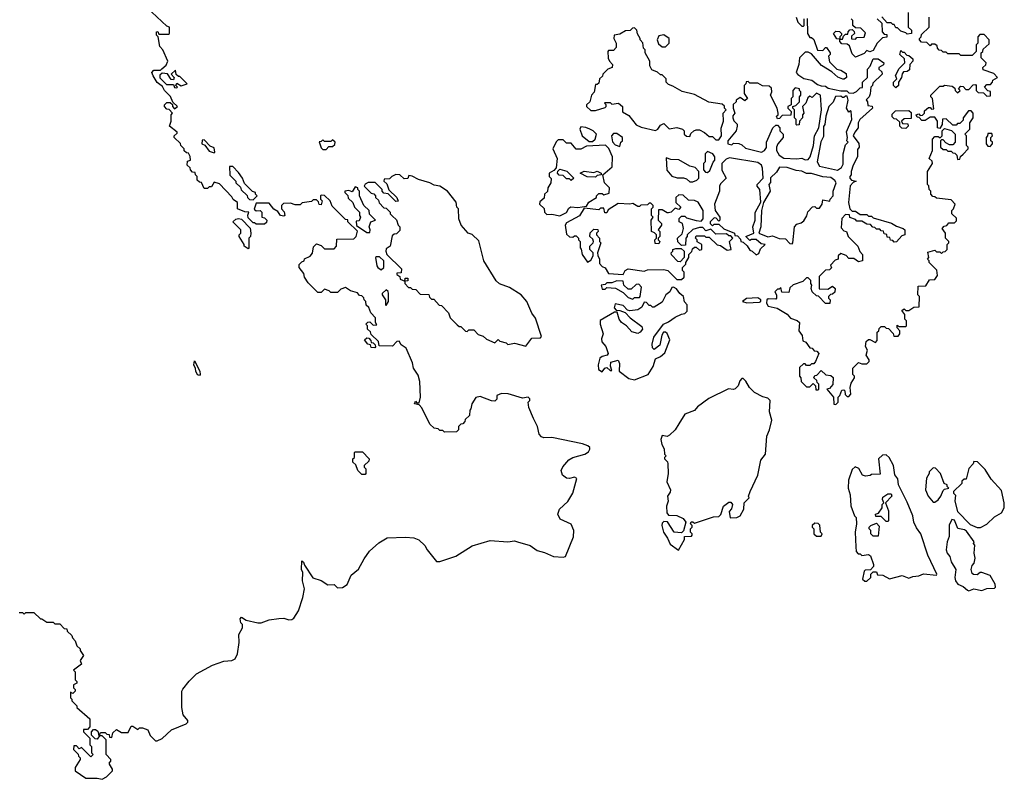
# Model space of a CAD drawing. Extents: x 2737564 to 2859580, y 876530 to 1012372.
# Tile 45 of 110: x 2839748 to 2845812, y 910832 to 915510. Entities that reach past the tile are written whole.
import ezdxf

# ---------------------------------------------------------------- set-up
doc = ezdxf.new("R2010")
doc.units = 0

msp = doc.modelspace()

# ---------------------------------------------------------------- linework, layer by layer
at = {"layer": '0CON05XD'}
for points in [[(2841492.3, 911952.3), (2841502.5, 912005), (2841490, 912055), (2841492, 912105), (2841484, 912125), (2841485, 912177.5), (2841495, 912170), (2841501.2, 912151.2), (2841553.9, 912073.9), (2841605, 912056.7), (2841645, 912030), (2841685, 912032.5), (2841705, 912012.5), (2841737, 912013), (2841765, 912032.5), (2841790.5, 912089.5), (2841835, 912126), (2841868.9, 912191.1), (2841902.5, 912237.5), (2841960.7, 912289.3), (2842011.5, 912318.5), (2842125, 912324.4), (2842175, 912318.8), (2842206.2, 912306.2), (2842243, 912273), (2842257.5, 912245), (2842315, 912173.3), (2842335, 912174.2), (2842435, 912207.3), (2842535, 912270.4), (2842645, 912303.4), (2842755, 912295.5), (2842795, 912300.4), (2842815, 912294.6), (2842891.3, 912271.3), (2842935, 912241.5), (2842979.9, 912229.9), (2843035, 912204.5), (2843095, 912200), (2843110, 912205), (2843158.6, 912325), (2843161.4, 912365), (2843145, 912403.8), (2843077.5, 912435), (2843063.3, 912465), (2843073.3, 912495), (2843125, 912543.8), (2843154.2, 912595), (2843180, 912685), (2843165, 912692), (2843135, 912683.8), (2843115, 912687.5), (2843091.2, 912705), (2843083.8, 912735), (2843093.1, 912756.9), (2843130.3, 912799.7), (2843155.6, 912814.4), (2843228.8, 912835), (2843251.2, 912848.8), (2843260, 912865), (2843258.8, 912875), (2843246.7, 912885), (2843215, 912897.3), (2843025, 912936.5), (2842976.1, 912936.1), (2842961.7, 912941.7), (2842948.3, 912958.3), (2842938, 913005), (2842913.3, 913053.3), (2842883, 913123), (2842880, 913155), (2842890, 913165), (2842890, 913175), (2842880, 913185), (2842845, 913180), (2842756.4, 913206.4), (2842715, 913208.8), (2842687.5, 913195), (2842687, 913173), (2842675, 913160), (2842653, 913163), (2842585, 913190), (2842557, 913183), (2842532.5, 913145), (2842527, 913113), (2842520, 913105), (2842518.3, 913071.7), (2842491.7, 913048.3), (2842490, 913035), (2842478.3, 913021.7), (2842465, 913020), (2842450, 913005), (2842450, 912985), (2842438.3, 912971.7), (2842365, 912970), (2842355, 912980), (2842335, 912980), (2842325, 912990), (2842300, 912995), (2842275, 913020), (2842225, 913120), (2842208.3, 913138.3), (2842180, 913145), (2842185, 913160), (2842195, 913150), (2842208.3, 913151.7), (2842217.5, 913185), (2842211.7, 913281.7), (2842201.7, 913321.7), (2842172.5, 913365), (2842167, 913397), (2842128.3, 913488.3), (2842097, 913507), (2842085, 913530), (2842071.7, 913528.3), (2842045, 913500), (2841961.7, 913501.7), (2841958.3, 913528.3), (2841911.7, 913571.7), (2841908.3, 913588.3), (2841890, 913605), (2841890, 913625), (2841880, 913635), (2841891.7, 913648.3), (2841905, 913650), (2841925, 913630), (2841948.3, 913631.7), (2841940, 913645), (2841940, 913675), (2841910, 913705), (2841898.3, 913738.3), (2841881.7, 913751.7), (2841880, 913775), (2841870, 913785), (2841868.3, 913798.3), (2841855, 913810), (2841841.7, 913811.7), (2841828.3, 913828.3), (2841785, 913840), (2841755, 913860), (2841725, 913850), (2841705, 913830), (2841665, 913830), (2841655, 913840), (2841625, 913850), (2841605, 913830), (2841585, 913830), (2841525, 913890), (2841502.5, 913925), (2841497, 913947), (2841470, 913985), (2841468.3, 914001.7), (2841485, 914020), (2841500, 914025), (2841501.7, 914038.3), (2841537, 914053), (2841551.7, 914071.7), (2841558.3, 914111.7), (2841575, 914130), (2841605, 914120), (2841625, 914100), (2841685, 914100), (2841700, 914115), (2841701.7, 914158.3), (2841805, 914160), (2841820, 914175), (2841828.3, 914208.3), (2841770, 914265), (2841768.3, 914278.3), (2841755, 914280), (2841671.7, 914361.7), (2841660, 914395), (2841625, 914427.5), (2841605, 914430), (2841600, 914425), (2841600, 914405), (2841610, 914395), (2841605, 914370), (2841591.7, 914371.7), (2841588.3, 914388.3), (2841575, 914400), (2841555, 914400), (2841545, 914390), (2841488.3, 914381.7), (2841475, 914370), (2841445, 914370), (2841415, 914380), (2841371.7, 914378.3), (2841360, 914365), (2841360, 914345), (2841377, 914327), (2841380, 914305), (2841375, 914300), (2841353.6, 914303.6), (2841338.3, 914328.3), (2841313.6, 914343.6), (2841285, 914380), (2841205, 914380), (2841192.5, 914342.5), (2841205, 914332.5), (2841230, 914335), (2841240, 914325), (2841240, 914295), (2841255, 914290), (2841270, 914275), (2841268.3, 914261.7), (2841255, 914250), (2841205, 914250), (2841195, 914260), (2841185, 914260), (2841155, 914290), (2841153.3, 914306.7), (2841160, 914325), (2841135, 914326.7), (2841090, 914345), (2841090, 914385), (2841063.6, 914403.6), (2841055, 914420), (2840978.3, 914498.3), (2840945, 914510), (2840928.3, 914481.7), (2840915, 914480), (2840905, 914470), (2840885, 914470), (2840868.3, 914508.3), (2840855, 914510), (2840841.7, 914521.7), (2840840, 914545), (2840830, 914555), (2840828.3, 914568.3), (2840811.7, 914571.7), (2840800, 914585), (2840798.3, 914598.3), (2840780, 914615), (2840781.7, 914638.3), (2840800, 914645), (2840797, 914667), (2840788.3, 914688.3), (2840775, 914690), (2840761.7, 914701.7), (2840760, 914715), (2840740, 914735), (2840738.3, 914748.3), (2840700, 914785), (2840700, 914795), (2840718.3, 914811.7), (2840718.3, 914818.3), (2840670, 914855), (2840680, 914885), (2840680, 914925), (2840690, 914935), (2840667.5, 914957.5), (2840655, 914960), (2840640, 914975), (2840640, 914985), (2840655, 915000), (2840675, 915000), (2840688.3, 914988.3), (2840690, 914975), (2840701.7, 914961.7), (2840720, 914975), (2840691.7, 915001.7), (2840677, 915037), (2840640, 915075), (2840628.3, 915098.3), (2840593.6, 915123.6), (2840570, 915165), (2840562.5, 915185), (2840575, 915200), (2840615, 915200), (2840623, 915207), (2840649.3, 915230.7), (2840660, 915255), (2840630, 915325), (2840610, 915345), (2840600, 915405), (2840590, 915415), (2840590, 915435), (2840598.3, 915438.3), (2840605, 915420), (2840665, 915420), (2840670, 915425), (2840670, 915465), (2840655, 915470), (2840530, 915585)], [(2844530, 915525), (2844540, 915495), (2844565, 915470), (2844575, 915470), (2844580, 915475), (2844580, 915515)], [(2844775, 913140), (2844790, 913155), (2844790, 913185), (2844800, 913195), (2844811.7, 913228.3), (2844825, 913230), (2844830, 913225), (2844833, 913203), (2844845, 913190), (2844855, 913190), (2844867.5, 913205), (2844862.5, 913245), (2844868.3, 913271.7), (2844890, 913305), (2844890, 913315), (2844880, 913325), (2844880, 913365), (2844915, 913400), (2844935, 913390), (2844965, 913390), (2844980, 913405), (2844980, 913415), (2844962.5, 913445), (2844970, 913475), (2844958.3, 913498.3), (2844961.7, 913528.3), (2844975, 913540), (2844985, 913540), (2845018.3, 913521.7), (2845030, 913535), (2845030, 913585), (2845040, 913595), (2845041.7, 913608.3), (2845055, 913620), (2845075, 913620), (2845085, 913610), (2845098.3, 913608.3), (2845128.3, 913578.3), (2845131.7, 913561.7), (2845158.3, 913561.7), (2845170, 913575), (2845170, 913595), (2845151.7, 913611.7), (2845151.7, 913628.3), (2845165, 913620), (2845205, 913620), (2845210, 913625), (2845210, 913655), (2845200, 913665), (2845200, 913695), (2845181.7, 913718.3), (2845195, 913730), (2845205, 913720), (2845225, 913720), (2845255, 913740), (2845288.3, 913741.7), (2845290, 913805), (2845280, 913815), (2845281.7, 913868.3), (2845328.3, 913871.7), (2845351.7, 913908.3), (2845385, 913910), (2845400, 913935), (2845397, 913967), (2845350, 914015), (2845350, 914025), (2845340, 914035), (2845347.5, 914045), (2845341.7, 914078.3), (2845385, 914090), (2845395, 914080), (2845415, 914080), (2845425, 914070), (2845435, 914080), (2845448.3, 914081.7), (2845460, 914095), (2845460, 914125), (2845470, 914135), (2845470, 914145), (2845450, 914165), (2845450, 914195), (2845430, 914225), (2845441.7, 914238.3), (2845458.3, 914241.7), (2845471.7, 914258.3), (2845505, 914260), (2845518.3, 914271.7), (2845518.3, 914288.3), (2845490, 914315), (2845490, 914335), (2845500, 914345), (2845510, 914375), (2845485, 914400), (2845395, 914410), (2845385, 914420), (2845371.7, 914421.7), (2845360, 914435), (2845360, 914455), (2845350, 914465), (2845347, 914487), (2845340, 914495), (2845340, 914575), (2845370, 914625), (2845368.3, 914638.3), (2845350, 914655), (2845370, 914705), (2845370, 914775), (2845385, 914790), (2845405, 914790), (2845418.3, 914781.7), (2845430, 914795), (2845430, 914825), (2845445, 914840), (2845487, 914827), (2845510, 914805), (2845510, 914755), (2845495, 914740), (2845475, 914740), (2845451.7, 914751.7), (2845435, 914770), (2845425, 914770), (2845420, 914765), (2845420, 914725), (2845435, 914710), (2845455, 914710), (2845465, 914700), (2845485, 914700), (2845495, 914690), (2845508.3, 914688.3), (2845520, 914675), (2845525, 914650), (2845538.3, 914651.7), (2845541.7, 914668.3), (2845558.3, 914681.7), (2845590, 914715), (2845590, 914725), (2845580, 914735), (2845580, 914795), (2845570, 914805), (2845600, 914835), (2845600, 914875), (2845620, 914905), (2845620, 914935), (2845608.3, 914948.3), (2845591.7, 914948.3), (2845560, 914905), (2845558.3, 914891.7), (2845538.3, 914871.7), (2845525, 914870), (2845515, 914860), (2845495, 914860), (2845455, 914900), (2845431.7, 914898.3), (2845430, 914865), (2845415, 914840), (2845400, 914845), (2845400, 914885), (2845385, 914910), (2845355, 914910), (2845325, 914890), (2845305, 914890), (2845288.3, 914908.3), (2845275, 914910), (2845270, 914925), (2845285, 914930), (2845295, 914920), (2845308.3, 914921.7), (2845320, 914935), (2845321.7, 914948.3), (2845345, 914970), (2845355, 914970), (2845365, 914960), (2845378.3, 914961.7), (2845370, 915025), (2845360, 915035), (2845360, 915045), (2845415, 915100), (2845435, 915100), (2845445, 915107.5), (2845491.7, 915101.7), (2845508.3, 915088.3), (2845510, 915075), (2845525, 915060), (2845540, 915075), (2845530, 915085), (2845545, 915100), (2845558.3, 915098.3), (2845575, 915080), (2845595, 915080), (2845621.7, 915108.3), (2845635, 915110), (2845640, 915105), (2845640, 915075), (2845651.7, 915061.7), (2845685, 915060), (2845705, 915040), (2845728.3, 915041.7), (2845728.3, 915068.3), (2845711.7, 915071.7), (2845690, 915095), (2845705, 915110), (2845728.3, 915111.7), (2845740, 915125), (2845741.7, 915138.3), (2845770, 915155), (2845748.3, 915178.3), (2845681.7, 915201.7), (2845680, 915215), (2845698.3, 915231.7), (2845700, 915245), (2845670, 915275), (2845670, 915305), (2845680, 915315), (2845681.7, 915328.3), (2845718.3, 915361.7), (2845720, 915385), (2845688.3, 915418.3), (2845661.7, 915418.3), (2845650, 915405), (2845650, 915365), (2845640, 915355), (2845640, 915315), (2845615, 915290), (2845545, 915290), (2845535, 915300), (2845465, 915300), (2845455, 915310), (2845435, 915310), (2845425, 915320), (2845411.7, 915321.7), (2845400, 915335), (2845398.3, 915348.3), (2845385, 915360), (2845365, 915360), (2845355, 915350), (2845335, 915370), (2845301.7, 915371.7), (2845290, 915385), (2845290, 915395), (2845300, 915405), (2845301.7, 915418.3), (2845350, 915465), (2845350, 915525)], [(2845220, 915555), (2845220, 915465), (2845240, 915445), (2845240, 915425), (2845215, 915420), (2845205, 915430), (2845175, 915440), (2845155, 915460), (2845145, 915460), (2845135, 915480), (2845125, 915480), (2845115, 915490), (2845091.7, 915491.7), (2845058.3, 915528.3)], [(2844598.3, 915518.3), (2844600, 915425), (2844615, 915400), (2844625, 915400), (2844638.3, 915388.3), (2844661.7, 915321.7), (2844695, 915320), (2844711.7, 915338.3), (2844718.3, 915338.3), (2844740, 915305), (2844740, 915295), (2844730, 915285), (2844735, 915250), (2844780, 915205), (2844805, 915200), (2844838.3, 915178.3), (2844840, 915155), (2844827, 915143), (2844817, 915143), (2844787, 915157), (2844749.3, 915189.3), (2844687, 915227), (2844625, 915300), (2844605, 915310), (2844585, 915310), (2844550, 915275), (2844547.5, 915235), (2844530, 915185), (2844541.7, 915171.7), (2844578.3, 915148.3), (2844627, 915137), (2844661.7, 915111.7), (2844685, 915102.5), (2844711.7, 915101.7), (2844728.3, 915088.3), (2844805, 915072.5), (2844841.7, 915071.7), (2844855, 915060), (2844881.7, 915058.3), (2844903, 915067), (2844925, 915090), (2844938.3, 915091.7), (2844940, 915125), (2844970, 915155), (2844970, 915205), (2844987, 915223), (2845005, 915270), (2845035, 915270), (2845070, 915245), (2845068.3, 915231.7), (2845040, 915215), (2845040, 915205), (2845058.3, 915188.3), (2845060, 915175), (2845001.7, 915118.3), (2845000, 915105), (2844990, 915095), (2844987, 915053), (2844980, 915035), (2844962.5, 915017.5), (2844970, 915005), (2844971.7, 914981.7), (2844998.3, 914978.3), (2845000, 914965), (2844922.5, 914895), (2844912.5, 914875), (2844912.5, 914845), (2844891.7, 914818.3), (2844882.5, 914795), (2844916.7, 914746.7), (2844917.5, 914725), (2844908.3, 914711.7), (2844907.5, 914665), (2844882.5, 914615), (2844870, 914575), (2844870, 914555), (2844860, 914545), (2844860, 914535), (2844871.7, 914521.7), (2844900, 914515), (2844881.7, 914508.3), (2844863, 914487), (2844852.5, 914385), (2844860, 914345), (2844875, 914330), (2844895, 914330), (2844925, 914310), (2844965, 914310), (2844975, 914300), (2844995, 914300), (2845005, 914290), (2845117, 914257), (2845148.3, 914238.3), (2845190, 914225), (2845200, 914215), (2845200, 914185), (2845181.7, 914178.3), (2845165, 914160)], [(2845030, 915515), (2845058.3, 915488.3), (2845060, 915435), (2845071.7, 915421.7), (2845088.3, 915418.3), (2845088.3, 915401.7), (2845061.7, 915398.3), (2845030, 915365), (2845005, 915320), (2844985, 915312.5), (2844965, 915320), (2844948.3, 915301.7), (2844895, 915280), (2844875, 915300), (2844858.3, 915348.3), (2844845, 915360), (2844811.7, 915361.7), (2844800, 915375), (2844800, 915390), (2844781.7, 915391.7), (2844760, 915425), (2844775, 915440), (2844798.3, 915438.3), (2844810, 915425), (2844810, 915415), (2844800, 915405), (2844800, 915390), (2844815, 915390), (2844821.7, 915408.3), (2844835, 915420), (2844848.3, 915421.7), (2844850, 915435), (2844861.7, 915448.3), (2844875, 915450), (2844888.3, 915438.3), (2844890, 915425), (2844871.7, 915408.3), (2844871.7, 915391.7), (2844895, 915390), (2844905, 915400), (2844948.3, 915401.7), (2844958.3, 915428.3), (2844928.3, 915458.3), (2844895, 915460), (2844880, 915475), (2844880, 915505), (2844870, 915515)], [(2844055, 914770), (2844070, 914795), (2844068.3, 914841.7), (2844082.5, 914885), (2844080, 914935), (2844100, 914955), (2844090, 914965), (2844088.3, 914978.3), (2844075, 914990), (2843993, 915003), (2843905, 915050), (2843828.3, 915068.3), (2843771.7, 915101.7), (2843745, 915110), (2843730, 915125), (2843730, 915145), (2843705, 915170), (2843695, 915170), (2843677, 915187), (2843640.7, 915200.7), (2843630, 915225), (2843630, 915255), (2843600, 915305), (2843600, 915325), (2843590, 915335), (2843587, 915367), (2843570, 915385), (2843570, 915395), (2843553, 915423), (2843550, 915445), (2843535, 915460), (2843521.7, 915458.3), (2843507, 915443), (2843478.3, 915441.7), (2843445, 915420), (2843410, 915415), (2843407.5, 915395), (2843422.5, 915365), (2843421.7, 915338.3), (2843405, 915320), (2843375, 915320), (2843370, 915315), (2843373, 915273), (2843380, 915255), (2843400, 915235), (2843397.5, 915215), (2843370, 915205), (2843340, 915175), (2843338.3, 915161.7), (2843320, 915145), (2843315, 915120), (2843305, 915110), (2843295, 915110), (2843287, 915063), (2843270, 915045), (2843260, 915005), (2843240, 914985), (2843240, 914975), (2843265, 914950), (2843295, 914950), (2843355, 914970), (2843360, 914975), (2843360, 914985), (2843350, 914995), (2843355, 915000), (2843385, 915000), (2843395, 914990), (2843437, 914997), (2843460, 914975), (2843461.7, 914941.7), (2843499.3, 914919.3), (2843545, 914862.5), (2843575, 914847.5), (2843665, 914827.5), (2843677.5, 914835), (2843695, 914860), (2843715, 914870), (2843748.3, 914838.3), (2843795, 914846.7), (2843830, 914835), (2843840, 914825), (2843840, 914805), (2843855, 914792.5), (2843875, 914790), (2843881.7, 914808.3), (2843900, 914825), (2843915, 914832.5), (2843935, 914832.5), (2843966.1, 914816.1), (2843995, 914790), (2844015, 914790), (2844035, 914770), (2844055, 914770)], [(2843725, 915342.5), (2843747.5, 915365), (2843747.5, 915395), (2843715, 915417.5), (2843685, 915410), (2843673.3, 915385), (2843681.7, 915361.7), (2843705, 915342.5), (2843725, 915342.5)], [(2845145, 915090), (2845130, 915105), (2845130, 915125), (2845150, 915145), (2845143, 915167), (2845165, 915210), (2845200, 915245), (2845198.3, 915268.3), (2845170, 915295), (2845175, 915320), (2845185, 915310), (2845195, 915310), (2845211.7, 915291.7), (2845225, 915290), (2845248.3, 915268.3), (2845250, 915255), (2845230, 915235), (2845228.3, 915201.7), (2845215, 915190), (2845191.7, 915188.3), (2845183, 915177), (2845180, 915155), (2845160, 915125), (2845160, 915105), (2845145, 915090)], [(2840715, 915090), (2840720, 915095), (2840710, 915105), (2840715, 915120), (2840742.5, 915102.5), (2840780, 915115), (2840735, 915160), (2840725, 915160), (2840711.7, 915171.7), (2840708.3, 915198.3), (2840680, 915175), (2840700, 915155), (2840695, 915140), (2840681.7, 915141.7), (2840657.5, 915177.5), (2840625, 915180), (2840611.7, 915168.3), (2840611.7, 915151.7), (2840651.7, 915111.7), (2840695, 915110), (2840701.7, 915091.7), (2840715, 915090)], [(2844585, 914647.5), (2844605, 914650), (2844617.5, 914665), (2844637.5, 914735), (2844642.5, 914795), (2844670, 914845), (2844686.7, 914955), (2844680, 915045), (2844655, 915057.5), (2844628.3, 915031.7), (2844615, 915040), (2844601.7, 915028.3), (2844590, 914995), (2844570, 914975), (2844577.5, 914935), (2844570, 914925), (2844570, 914905), (2844550, 914885), (2844548.3, 914861.7), (2844535, 914860), (2844530, 914865), (2844530, 914895), (2844520, 914905), (2844520, 914955), (2844510, 914965), (2844510, 914975), (2844528.3, 914981.7), (2844550, 915005), (2844550, 915035), (2844560, 915045), (2844560, 915065), (2844550, 915075), (2844550, 915085), (2844525, 915090), (2844510, 915075), (2844510, 915035), (2844500, 915025), (2844500, 914985), (2844480, 914975), (2844480, 914965), (2844500, 914945), (2844498.3, 914921.7), (2844445, 914920), (2844428.3, 914901.7), (2844415, 914900), (2844410, 914915), (2844420, 914925), (2844420, 914935), (2844412.5, 914965), (2844372.5, 915045), (2844380, 915065), (2844378.3, 915088.3), (2844365, 915100), (2844323, 915103), (2844295, 915120), (2844245, 915120), (2844235, 915130), (2844221.7, 915128.3), (2844220, 915115), (2844210, 915105), (2844210, 915055), (2844230, 915025), (2844215, 915010), (2844185, 915030), (2844160, 915015), (2844160, 915005), (2844143, 914987), (2844142.5, 914965), (2844152.5, 914935), (2844141.2, 914918.8), (2844140, 914905), (2844146.7, 914886.7), (2844167, 914867), (2844167.5, 914855), (2844160, 914825), (2844110, 914765), (2844110, 914745), (2844135, 914740), (2844145, 914750), (2844177, 914747), (2844195, 914740), (2844218.3, 914718.3), (2844316.4, 914693.6), (2844336.4, 914703.6), (2844347, 914723), (2844347.5, 914755), (2844387.5, 914845), (2844405, 914860), (2844415, 914860), (2844430, 914845), (2844430, 914825), (2844450, 914805), (2844450, 914785), (2844417.5, 914745), (2844410, 914725), (2844410, 914705), (2844426.4, 914676.4), (2844455, 914656.7), (2844535, 914652.5), (2844565, 914657.5), (2844585, 914647.5)], [(2844785, 914583.3), (2844809.3, 914600.7), (2844819.3, 914620.7), (2844820, 914685), (2844835, 914740), (2844850, 914755), (2844842.5, 914765), (2844847.5, 914785), (2844840.7, 914819.3), (2844873.3, 914895), (2844870, 914945), (2844865, 914950), (2844855, 914940), (2844840, 914965), (2844850, 915015), (2844845, 915040), (2844835, 915040), (2844825, 915030), (2844815, 915030), (2844805, 915040), (2844773, 915037), (2844758.3, 915001.7), (2844732.5, 914975), (2844713.6, 914916.4), (2844707.5, 914865), (2844698.3, 914851.7), (2844699.3, 914790.7), (2844683, 914757), (2844660, 914635), (2844675, 914607.5), (2844785, 914583.3)], [(2845205, 914840), (2845181.7, 914841.7), (2845170, 914855), (2845168.3, 914878.3), (2845148.3, 914898.3), (2845135, 914900), (2845121.7, 914911.7), (2845121.7, 914928.3), (2845141.7, 914948.3), (2845225, 914950), (2845238.3, 914938.3), (2845238.3, 914901.7), (2845195, 914900), (2845180, 914885), (2845185, 914870), (2845218.3, 914868.3), (2845220, 914855), (2845205, 914840)], [(2843275, 914760), (2843292.5, 914775), (2843300, 914805), (2843280, 914825), (2843260, 914835), (2843235, 914846.2), (2843205, 914850), (2843197.5, 914835), (2843212.5, 914795), (2843255, 914760), (2843275, 914760)], [(2843445, 914730), (2843450, 914755), (2843460, 914765), (2843460, 914785), (2843425, 914810), (2843405, 914810), (2843392.5, 914795), (2843398.3, 914758.3), (2843415, 914740), (2843445, 914730)], [(2845725, 914730), (2845740, 914745), (2845740, 914755), (2845730, 914765), (2845730, 914785), (2845740, 914795), (2845735, 914810), (2845711.7, 914808.3), (2845710, 914795), (2845700, 914785), (2845700, 914745), (2845711.7, 914731.7), (2845725, 914730)], [(2840945, 914690), (2840950, 914695), (2840945, 914720), (2840921.7, 914731.7), (2840885, 914770), (2840871.7, 914768.3), (2840870, 914745), (2840888.3, 914738.3), (2840915, 914700), (2840945, 914690)], [(2841635, 914710), (2841651.7, 914728.3), (2841675, 914730), (2841688.3, 914741.7), (2841690, 914755), (2841675, 914770), (2841665, 914760), (2841625, 914760), (2841615, 914770), (2841605, 914760), (2841591.7, 914758.3), (2841605, 914720), (2841615, 914710), (2841635, 914710)], [(2843075, 914302.5), (2843116.4, 914323.6), (2843130.7, 914349.3), (2843143, 914357), (2843186.2, 914353.8), (2843238.3, 914361.7), (2843253.6, 914386.4), (2843300, 914415), (2843300, 914425), (2843315, 914440), (2843335, 914440), (2843345, 914432.5), (2843378.3, 914441.7), (2843380, 914475), (2843350, 914505), (2843340, 914555), (2843397, 914603), (2843400, 914665), (2843377, 914717), (2843357, 914737), (2843238.3, 914731.7), (2843205, 914713.3), (2843175, 914712.5), (2843145, 914750), (2843115, 914750), (2843095, 914770), (2843065, 914770), (2843053, 914757), (2843032.5, 914715), (2843057.5, 914655), (2843051.7, 914598.3), (2843038.3, 914581.7), (2843010, 914565), (2843010, 914545), (2843021.7, 914531.7), (2843020, 914505), (2843000, 914475), (2842998.3, 914451.7), (2842980, 914435), (2842978.3, 914411.7), (2842951.7, 914388.3), (2842950, 914375), (2842978.3, 914348.3), (2842980, 914325), (2842995, 914310), (2843025, 914312.5), (2843075, 914302.5)], [(2843985, 914570), (2843998.3, 914581.7), (2844018.3, 914631.7), (2844030, 914645), (2844030, 914665), (2844017.5, 914685), (2843985, 914697.5), (2843970, 914685), (2843970, 914635), (2843960, 914625), (2843960, 914585), (2843971.7, 914571.7), (2843985, 914570)], [(2843895, 914512.5), (2843918.3, 914521.7), (2843930, 914535), (2843930, 914575), (2843909.3, 914599.3), (2843875, 914607.5), (2843807, 914647), (2843758.3, 914648.3), (2843730, 914660), (2843733.6, 914583.6), (2843765, 914547.5), (2843797, 914537), (2843836.4, 914536.4), (2843855, 914530), (2843875, 914512.5), (2843895, 914512.5)], [(2844285, 914062.5), (2844300, 914070), (2844311.7, 914098.3), (2844340, 914125), (2844315, 914130), (2844285, 914157.5), (2844255, 914157.5), (2844245, 914150), (2844220, 914175), (2844270, 914195), (2844263.3, 914235), (2844277.5, 914275), (2844277, 914323), (2844313, 914387), (2844306.7, 914465), (2844290, 914485), (2844290, 914495), (2844326.4, 914533.6), (2844323.3, 914595), (2844317.5, 914615), (2844295, 914630), (2844120.7, 914659.3), (2844099.3, 914650.7), (2844073.3, 914625), (2844073.6, 914583.6), (2844100, 914535), (2844065, 914500), (2844057.5, 914485), (2844057.5, 914455), (2844027.5, 914375), (2844032.5, 914335), (2844060, 914295), (2844060, 914275), (2844055, 914270), (2844038.3, 914288.3), (2844025, 914290), (2844000, 914265), (2844000, 914255), (2844015, 914240), (2844025, 914250), (2844055, 914250), (2844085, 914222.5), (2844150, 914195), (2844151.7, 914181.7), (2844168.3, 914178.3), (2844188.3, 914158.3), (2844190, 914145), (2844205, 914140), (2844228.3, 914118.3), (2844245, 914090), (2844260, 914085), (2844285, 914062.5)], [(2841185, 914400), (2841210, 914425), (2841200, 914435), (2841200, 914445), (2841181.7, 914451.7), (2841131.7, 914501.7), (2841120, 914535), (2841095, 914570), (2841060, 914605), (2841040, 914605), (2841041.7, 914551.7), (2841080, 914515), (2841080, 914505), (2841108.3, 914478.3), (2841111.7, 914461.7), (2841148.3, 914428.3), (2841150, 914415), (2841163, 914403), (2841185, 914400)], [(2842865, 913500), (2842901.7, 913548.3), (2842955, 913550), (2842961.7, 913558.3), (2842925, 913672.5), (2842902.3, 913702.3), (2842872.5, 913775), (2842837.5, 913815), (2842765, 913861.2), (2842702.9, 913882.9), (2842681.9, 913901.9), (2842606.7, 914025), (2842575, 914147.5), (2842535, 914187.5), (2842510, 914195), (2842467.5, 914245), (2842453.6, 914283.6), (2842450, 914345), (2842440, 914355), (2842437, 914387), (2842382.5, 914455), (2842335, 914485.8), (2842300.8, 914490.8), (2842275, 914506.2), (2842205, 914526.7), (2842165, 914547.5), (2842145, 914550), (2842138.3, 914531.7), (2842115, 914530), (2842090, 914555), (2842065, 914556.2), (2842040, 914545), (2842025, 914530), (2841993, 914527), (2841990, 914515), (2842008.3, 914498.3), (2842021.7, 914461.7), (2842070, 914415), (2842078.3, 914391.7), (2842065, 914390), (2842018.3, 914438.3), (2841991.7, 914441.7), (2841980, 914455), (2841980, 914465), (2841937, 914507), (2841895, 914507.5), (2841875, 914497.5), (2841870, 914485), (2841911.7, 914441.7), (2841928.3, 914438.3), (2841940, 914425), (2841940, 914415), (2841958.3, 914398.3), (2841961.7, 914381.7), (2841991.7, 914351.7), (2842005, 914350), (2842030, 914325), (2842030, 914315), (2842041.7, 914301.7), (2842068.3, 914278.3), (2842080, 914245), (2842090, 914235), (2842088.3, 914211.7), (2842068.3, 914191.7), (2842055, 914190), (2842041.7, 914178.3), (2842030, 914115), (2842005, 914100), (2842002.5, 914085), (2842010, 914065), (2842100, 913975), (2842098.3, 913951.7), (2842070, 913950), (2842071.7, 913941.7), (2842088.3, 913928.3), (2842091.7, 913911.7), (2842120, 913900), (2842121.7, 913918.3), (2842138.3, 913918.3), (2842138.3, 913901.7), (2842120, 913900), (2842120, 913885), (2842141.7, 913861.7), (2842155, 913860), (2842165, 913850), (2842188.3, 913848.3), (2842215, 913820), (2842268.3, 913818.3), (2842271.7, 913801.7), (2842285, 913790), (2842298.3, 913788.3), (2842331.7, 913751.7), (2842345, 913750), (2842390, 913705), (2842400, 913675), (2842441.7, 913631.7), (2842455, 913620), (2842465, 913620), (2842493, 913593), (2842505, 913590), (2842515, 913600), (2842545, 913600), (2842571.7, 913571.7), (2842601.7, 913561.7), (2842623, 913543), (2842675, 913520), (2842695, 913540), (2842705, 913530), (2842745, 913520), (2842755, 913510), (2842795, 913517.5), (2842865, 913500)], [(2843145, 914520), (2843135, 914530), (2843115, 914530), (2843095, 914550), (2843071.7, 914551.7), (2843060, 914565), (2843061.7, 914578.3), (2843075, 914590), (2843118.3, 914578.3), (2843160, 914535), (2843145, 914520)], [(2843295, 914540), (2843243, 914543), (2843200, 914565), (2843225, 914576.7), (2843285, 914570), (2843305, 914577.5), (2843330, 914565), (2843330, 914555), (2843305, 914550), (2843295, 914540)], [(2844505, 914130), (2844510, 914135), (2844520, 914235), (2844535, 914250), (2844561.7, 914258.3), (2844578.3, 914271.7), (2844597, 914303), (2844603, 914327), (2844631.7, 914358.3), (2844645, 914360), (2844655, 914350), (2844675, 914350), (2844690, 914375), (2844695, 914400), (2844738.3, 914391.7), (2844740, 914405), (2844757.5, 914425), (2844757.5, 914455), (2844777.5, 914505), (2844769.3, 914519.3), (2844745, 914537.5), (2844695, 914542.5), (2844625, 914562.5), (2844593.6, 914563.6), (2844565, 914577.5), (2844530.7, 914580.7), (2844475, 914600), (2844428.3, 914601.7), (2844409.3, 914570.7), (2844373, 914537), (2844371.7, 914508.3), (2844362.5, 914495), (2844370, 914455), (2844330, 914385), (2844317.5, 914335), (2844312.5, 914235), (2844300, 914195), (2844355, 914172.5), (2844385, 914180), (2844425, 914162.5), (2844465, 914160), (2844491.7, 914131.7), (2844505, 914130)], [(2841905, 914200), (2841907.5, 914215), (2841900, 914235), (2841910, 914265), (2841940, 914275), (2841903, 914313), (2841900, 914335), (2841867.5, 914365), (2841840, 914425), (2841840, 914455), (2841830, 914465), (2841830, 914475), (2841815, 914480), (2841795, 914450), (2841775, 914457.5), (2841750, 914455), (2841750, 914445), (2841768.3, 914428.3), (2841771.7, 914411.7), (2841800, 914385), (2841810, 914355), (2841840, 914325), (2841840, 914305), (2841847.5, 914295), (2841838.3, 914271.7), (2841820, 914270), (2841821.7, 914241.7), (2841885, 914200), (2841905, 914200)], [(2843825, 913910), (2843840, 913925), (2843840, 913955), (2843830, 913965), (2843830, 913985), (2843850, 914005), (2843850, 914015), (2843870, 914045), (2843870, 914065), (2843888.3, 914081.7), (2843891.7, 914098.3), (2843905, 914110), (2843915, 914110), (2843935, 914090), (2843950, 914095), (2843950, 914125), (2843921.7, 914141.7), (2843920, 914155), (2843910, 914165), (2843915, 914180), (2843965, 914180), (2843975, 914170), (2843995, 914170), (2844043, 914123), (2844065, 914120), (2844105, 914090), (2844130, 914095), (2844120, 914145), (2844140, 914165), (2844128.3, 914178.3), (2844115, 914180), (2844101.7, 914191.7), (2844035, 914190), (2844005, 914220), (2843975, 914210), (2843955, 914230), (2843935, 914230), (2843895, 914217.5), (2843860, 914185), (2843860, 914175), (2843850, 914165), (2843848.3, 914121.7), (2843825, 914120), (2843801.7, 914141.7), (2843800, 914165), (2843828.3, 914191.7), (2843837.5, 914225), (2843830, 914255), (2843810, 914265), (2843810, 914285), (2843825, 914300), (2843845, 914300), (2843855, 914290), (2843915, 914272.5), (2843945, 914270), (2843957, 914283), (2843957.5, 914335), (2843926.7, 914386.7), (2843905, 914397.5), (2843868.3, 914398.3), (2843835, 914430), (2843808.3, 914431.7), (2843790, 914415), (2843790, 914385), (2843820, 914355), (2843808.3, 914341.7), (2843785, 914350), (2843760, 914325), (2843745, 914320), (2843735, 914320), (2843705, 914340), (2843681.7, 914338.3), (2843680, 914275), (2843700, 914255), (2843700, 914245), (2843680, 914215), (2843690, 914205), (2843690, 914175), (2843680, 914165), (2843680, 914155), (2843690, 914145), (2843685, 914130), (2843661.7, 914131.7), (2843660, 914155), (2843670, 914165), (2843670, 914185), (2843658.3, 914198.3), (2843640, 914205), (2843637.5, 914275), (2843650, 914295), (2843640, 914305), (2843640, 914345), (2843650, 914355), (2843650, 914365), (2843635, 914380), (2843625, 914380), (2843615, 914370), (2843573, 914367), (2843565, 914360), (2843555, 914360), (2843525, 914377.5), (2843505, 914373.3), (2843435, 914377.5), (2843371.7, 914338.3), (2843365, 914320), (2843351.7, 914321.7), (2843345, 914350), (2843325, 914350), (2843315, 914340), (2843225, 914350), (2843195, 914302.5), (2843115, 914260), (2843107.5, 914245), (2843115, 914190), (2843135, 914172.5), (2843155, 914170), (2843165, 914180), (2843175, 914180), (2843190, 914165), (2843190, 914155), (2843200, 914145), (2843200, 914105), (2843207, 914097), (2843212.5, 914065), (2843245, 914017.5), (2843265, 914030), (2843280, 914055), (2843280, 914075), (2843260, 914095), (2843260, 914115), (2843280, 914135), (2843282.5, 914145), (2843278.3, 914158.3), (2843260, 914175), (2843262.5, 914197.5), (2843285, 914220), (2843308.3, 914218.3), (2843310, 914205), (2843300, 914195), (2843300, 914185), (2843320, 914165), (2843320, 914145), (2843327.5, 914135), (2843307.5, 914075), (2843308.3, 914058.3), (2843320, 914035), (2843318.3, 914008.3), (2843335, 913990), (2843353, 913983), (2843375, 913947.5), (2843465, 913940), (2843477.5, 913965), (2843496.4, 913976.4), (2843595, 913962.5), (2843615, 913970), (2843715, 913972.5), (2843740, 913965), (2843795, 913910), (2843825, 913910)], [(2841155, 914100), (2841130, 914115), (2841130, 914125), (2841100, 914175), (2841100, 914185), (2841110, 914195), (2841110, 914215), (2841060, 914265), (2841078.3, 914281.7), (2841095, 914286.7), (2841115, 914282.5), (2841167, 914227), (2841172.5, 914195), (2841170, 914175), (2841160, 914165), (2841160, 914105), (2841155, 914100)], [(2845165, 914160), (2845148.3, 914141.7), (2845135, 914140), (2845125, 914150), (2845111.7, 914151.7), (2845108.3, 914168.3), (2845091.7, 914171.7), (2845088.3, 914188.3), (2845071.7, 914191.7), (2845068.3, 914208.3), (2845055, 914210), (2845045, 914220), (2845025, 914220), (2845015, 914230), (2845001.7, 914231.7), (2844988.3, 914248.3), (2844965, 914250), (2844935, 914270), (2844905, 914270), (2844895, 914280), (2844861.7, 914291.7), (2844858.3, 914308.3), (2844835, 914310), (2844812.5, 914285), (2844808.3, 914228.3), (2844825, 914210), (2844840, 914205), (2844850, 914175), (2844910, 914115), (2844921.7, 914081.7), (2844940, 914065), (2844940, 914025), (2844915, 914020), (2844885, 914040), (2844855, 914040), (2844838.3, 914058.3), (2844805, 914070), (2844790, 914055), (2844790, 914035), (2844771.7, 914028.3), (2844741.7, 913998.3), (2844748.3, 913981.7), (2844735, 913970), (2844711.7, 913968.3), (2844671.7, 913928.3), (2844671.7, 913851.7), (2844725, 913850), (2844755, 913870), (2844770, 913855), (2844768.3, 913831.7), (2844755, 913820), (2844741.7, 913818.3), (2844730, 913805), (2844730, 913795), (2844740, 913785), (2844738.3, 913761.7), (2844711.7, 913761.7), (2844668.3, 913808.3), (2844655, 913810), (2844630, 913835), (2844622.5, 913855), (2844627.5, 913875), (2844620, 913885), (2844620, 913905), (2844605, 913920), (2844595, 913920), (2844571.7, 913898.3), (2844512.5, 913877.5), (2844491.7, 913858.3), (2844485, 913830), (2844441.7, 913831.7), (2844435, 913860), (2844425, 913850), (2844415, 913850), (2844400, 913835), (2844410, 913815), (2844410, 913795), (2844405, 913790), (2844358.3, 913791.7), (2844350, 913785), (2844347.5, 913765), (2844357, 913747), (2844413.6, 913733.6), (2844475, 913697.5), (2844495, 913672.5), (2844536.7, 913656.7), (2844550, 913645), (2844547.5, 913595), (2844567.5, 913565), (2844571.7, 913531.7), (2844590, 913525), (2844615, 913490), (2844628.3, 913488.3), (2844641.7, 913471.7), (2844658.3, 913468.3), (2844670, 913455), (2844650, 913405), (2844638.3, 913391.7), (2844625, 913390), (2844615, 913380), (2844595, 913380), (2844585, 913390), (2844575, 913390), (2844551.7, 913368.3), (2844550, 913315), (2844560, 913305), (2844561.7, 913281.7), (2844595, 913250), (2844615, 913250), (2844635, 913270), (2844650, 913255), (2844651.7, 913231.7), (2844665, 913230), (2844670, 913235), (2844670, 913265), (2844660, 913275), (2844658.3, 913288.3), (2844640, 913305), (2844645, 913320), (2844658.3, 913321.7), (2844685, 913350), (2844713, 913323), (2844745, 913320), (2844757.5, 913307.5), (2844757, 913263), (2844735, 913240), (2844720, 913235), (2844760, 913185), (2844761.7, 913141.7), (2844775, 913140)], [(2843815, 914020), (2843801.7, 914021.7), (2843761.7, 914061.7), (2843760, 914075), (2843770, 914085), (2843770, 914095), (2843788.3, 914101.7), (2843821.7, 914101.7), (2843840, 914085), (2843840, 914045), (2843815, 914020)], [(2841975, 913970), (2841990, 913985), (2841990, 914025), (2841965, 914050), (2841945, 914050), (2841940, 914045), (2841947.5, 913995), (2841953.6, 913983.6), (2841975, 913970)], [(2843525, 913790), (2843535, 913800), (2843565, 913800), (2843570, 913805), (2843577, 913863), (2843561.7, 913881.7), (2843545, 913880), (2843515, 913850), (2843495, 913850), (2843470, 913875), (2843465, 913900), (2843425, 913902.5), (2843395, 913890), (2843365, 913890), (2843355, 913880), (2843330, 913875), (2843335, 913850), (2843355, 913850), (2843365, 913860), (2843417, 913857), (2843465, 913830), (2843495, 913800), (2843525, 913790)], [(2842005, 913750), (2842020, 913775), (2842020, 913825), (2842017, 913837), (2842005, 913847.5), (2841980, 913825), (2841980, 913815), (2842000, 913785), (2842000, 913755), (2842005, 913750)], [(2843535, 913292.7), (2843618, 913325), (2843650, 913375), (2843665, 913422.5), (2843695, 913436.7), (2843720.5, 913459.5), (2843751.7, 913538.3), (2843735, 913576.7), (2843725, 913586.7), (2843713.6, 913586.4), (2843703.6, 913566.4), (2843690, 913505), (2843655, 913480), (2843645, 913490), (2843642.9, 913512.9), (2843654.3, 913555), (2843713.3, 913635), (2843745, 913648.8), (2843785, 913678.8), (2843825, 913697.5), (2843845, 913700), (2843860, 913715), (2843860, 913755), (2843843, 913773), (2843837.5, 913805), (2843814.1, 913824.1), (2843793, 913853), (2843775, 913862.5), (2843765, 913860), (2843752.5, 913835), (2843727.5, 913815), (2843705, 913770), (2843655, 913740), (2843645, 913740), (2843635, 913750), (2843625, 913750), (2843608.3, 913768.3), (2843595, 913770), (2843579.3, 913740.7), (2843555, 913722.5), (2843505, 913717.5), (2843491.7, 913721.7), (2843465, 913750), (2843415, 913760), (2843410, 913735), (2843421.7, 913721.7), (2843445, 913720), (2843477.5, 913707.5), (2843507.5, 913675), (2843580, 913620), (2843583.3, 913605), (2843570, 913585), (2843555, 913578), (2843518.3, 913588.3), (2843485, 913624.2), (2843454.4, 913644.4), (2843441.2, 913665), (2843428.3, 913708.3), (2843411.7, 913708.3), (2843323, 913657), (2843322.5, 913635), (2843342.5, 913575), (2843332, 913545), (2843333.9, 913526.1), (2843358.3, 913498.3), (2843372.5, 913455), (2843366.1, 913443.9), (2843335, 913436.7), (2843321.2, 913425), (2843310, 913385), (2843312, 913355), (2843335, 913342.5), (2843352.5, 913365), (2843365, 913367.5), (2843385, 913350), (2843395, 913350), (2843386.2, 913376.2), (2843388.8, 913401.2), (2843435, 913412.5), (2843442.3, 913392.3), (2843441.2, 913345), (2843500.6, 913300.6), (2843535, 913292.7)], [(2844227, 913767), (2844305, 913770), (2844312.5, 913775), (2844312.5, 913785), (2844295, 913796.7), (2844225, 913793.3), (2844200, 913775), (2844227, 913767)], [(2841935, 913490), (2841911.7, 913491.7), (2841908.3, 913508.3), (2841891.7, 913511.7), (2841871.7, 913538.3), (2841885, 913550), (2841898.3, 913548.3), (2841910, 913535), (2841911.7, 913521.7), (2841925, 913520), (2841938.3, 913508.3), (2841940, 913495), (2841935, 913490)], [(2840855, 913320), (2840843.6, 913323.6), (2840832.5, 913345), (2840831.7, 913361.7), (2840820, 913385), (2840825, 913410), (2840857.5, 913345), (2840860, 913325), (2840855, 913320)], [(2843805, 912243.3), (2843841.7, 912308.3), (2843842.5, 912327.5), (2843885, 912330), (2843890, 912335), (2843890, 912345), (2843880, 912355), (2843880, 912375), (2843890, 912385), (2843890, 912395), (2843880, 912405), (2843883, 912417), (2843895, 912417.5), (2843905, 912410), (2844020.7, 912449.3), (2844055, 912450), (2844067, 912463), (2844082.5, 912515), (2844115, 912540), (2844128.3, 912538.3), (2844137.5, 912525), (2844131.7, 912498.3), (2844118.3, 912481.7), (2844123.6, 912443.6), (2844164.2, 912444.2), (2844186.2, 912455), (2844207.5, 912495), (2844210, 912535), (2844240, 912565), (2844237.5, 912575), (2844246.7, 912605), (2844294.1, 912705.9), (2844312.4, 912797.6), (2844341.2, 912835), (2844350, 912945), (2844366.4, 912983.6), (2844380, 913045), (2844366.7, 913095), (2844370, 913165), (2844355, 913180), (2844325, 913187.5), (2844273.9, 913213.9), (2844242.5, 913245), (2844220, 913285), (2844205, 913300), (2844195, 913300), (2844183.3, 913286.7), (2844172.5, 913255), (2844155, 913237.5), (2844145, 913233.3), (2844113, 913237), (2843991.7, 913178.3), (2843923.6, 913126.4), (2843905, 913102.5), (2843845, 913080), (2843808, 913022), (2843785.8, 912984.2), (2843749.3, 912950.7), (2843735, 912942.5), (2843705, 912950), (2843697.5, 912925), (2843702.5, 912895), (2843717, 912867), (2843720, 912835), (2843730, 912825), (2843720, 912815), (2843720, 912805), (2843737, 912787), (2843740, 912775), (2843742.5, 912715), (2843733.8, 912665), (2843756.7, 912615), (2843755, 912600), (2843737.5, 912575), (2843742.5, 912545), (2843732.5, 912515), (2843733, 912473), (2843745, 912460), (2843795, 912457.5), (2843835, 912437.5), (2843850, 912415), (2843837.5, 912362.5), (2843825, 912350), (2843780, 912355), (2843737, 912417), (2843715, 912420), (2843705, 912410), (2843703.8, 912395), (2843713.3, 912355), (2843738.3, 912318.3), (2843755, 912280), (2843805, 912243.3)], [(2841875, 912710), (2841855, 912710), (2841830, 912735), (2841818.3, 912768.3), (2841800, 912785), (2841800, 912805), (2841810, 912815), (2841810, 912845), (2841815, 912850), (2841858.3, 912848.3), (2841900, 912805), (2841898.3, 912791.7), (2841870, 912765), (2841870, 912755), (2841880, 912745), (2841880, 912715), (2841875, 912710)], [(2844953, 912053), (2844965, 912053.3), (2844990, 912075), (2844990, 912095), (2845005, 912110), (2845025, 912110), (2845031.7, 912091.7), (2845065, 912090), (2845105, 912067.5), (2845182.7, 912087.3), (2845225, 912070.8), (2845248.7, 912081.3), (2845285, 912084.6), (2845315, 912097.8), (2845395, 912090), (2845396.7, 912095), (2845342.3, 912212.3), (2845298, 912345), (2845271.7, 912381.7), (2845256.1, 912416.1), (2845250, 912455), (2845215, 912540), (2845160, 912645), (2845156.7, 912683.3), (2845138.3, 912708.3), (2845130, 912765), (2845103.3, 912815), (2845085, 912830), (2845061.7, 912828.3), (2845037.5, 912805), (2845048.3, 912711.7), (2844995, 912710), (2844987, 912703), (2844958.3, 912698.3), (2844940, 912705), (2844915.9, 912745.9), (2844893.6, 912756.4), (2844875, 912740), (2844853.3, 912675), (2844850, 912625), (2844862.5, 912585), (2844867, 912517), (2844890, 912455), (2844900, 912445), (2844902.5, 912405), (2844893.3, 912355), (2844897.5, 912265), (2844900, 912235), (2844911.7, 912221.7), (2844925, 912220), (2844935, 912210), (2844975, 912217.5), (2844988.3, 912208.3), (2845007.5, 912155), (2845007, 912143), (2844988.3, 912121.7), (2844955, 912120), (2844950, 912115), (2844940, 912065), (2844953, 912053)], [(2845385, 912540), (2845405, 912552.5), (2845422.5, 912575), (2845435, 912610), (2845445, 912620), (2845470, 912625), (2845460, 912635), (2845460, 912645), (2845443, 912653), (2845420, 912715), (2845388.3, 912748.3), (2845375, 912750), (2845350, 912725), (2845350, 912715), (2845333, 912687), (2845326.7, 912615), (2845342.5, 912575), (2845375, 912540), (2845385, 912540)], [(2845665, 912382.5), (2845705, 912403.3), (2845751.7, 912448.3), (2845795.9, 912474.1), (2845812.5, 912505), (2845812.5, 912535), (2845795, 912610), (2845731.7, 912681.7), (2845695, 912740), (2845648.3, 912788.3), (2845625, 912790), (2845620, 912775), (2845593, 912747), (2845578.3, 912681.7), (2845565, 912680), (2845551.7, 912668.3), (2845550, 912655), (2845500, 912605), (2845500, 912595), (2845511.7, 912581.7), (2845507.5, 912545), (2845525, 912482.5), (2845601.7, 912401.7), (2845645, 912383.3), (2845665, 912382.5)], [(2845095, 912420), (2845085, 912420), (2845055, 912450), (2845021.7, 912451.7), (2845020, 912465), (2845038.3, 912471.7), (2845060, 912505), (2845060, 912525), (2845070, 912535), (2845062.5, 912555), (2845065, 912570), (2845095, 912590), (2845115, 912590), (2845120, 912575), (2845080, 912535), (2845100, 912485), (2845100, 912425), (2845095, 912420)], [(2844685, 912330), (2844690, 912345), (2844680, 912355), (2844676.7, 912396.7), (2844667, 912407), (2844645, 912410), (2844630, 912395), (2844630, 912385), (2844640, 912375), (2844640, 912345), (2844655, 912330), (2844685, 912330)], [(2845035, 912330), (2845005, 912330), (2844990, 912345), (2844990, 912365), (2844980, 912375), (2844980, 912385), (2844990, 912395), (2845025, 912410), (2845041.7, 912391.7), (2845035, 912330)], [(2845595, 911994), (2845625, 912004.6), (2845675, 911994.6), (2845705, 912008), (2845751.1, 912008.9), (2845757.3, 912015), (2845756.5, 912035), (2845725, 912087.8), (2845675, 912106.7), (2845663.8, 912106.2), (2845645, 912092.5), (2845623, 912093), (2845615, 912100), (2845607.5, 912125), (2845615, 912150), (2845627, 912163), (2845632.5, 912195), (2845627.5, 912225), (2845630, 912275), (2845622.5, 912285), (2845627.5, 912295), (2845580, 912360), (2845568, 912368), (2845526.7, 912376.7), (2845505, 912427.5), (2845488.3, 912431.7), (2845473.6, 912396.4), (2845473, 912327), (2845461.2, 912295), (2845454, 912245), (2845460, 912225), (2845476.7, 912205), (2845485, 912172.5), (2845513.8, 912125), (2845508.6, 912075), (2845512.5, 912055), (2845527.1, 912035), (2845559.2, 912019.2), (2845585, 911996.5), (2845595, 911994)], [(2839745, 911860), (2839765, 911860), (2839775, 911850), (2839785, 911860), (2839835, 911860), (2839875, 911820), (2839885, 911820), (2839915, 911800), (2839955, 911800), (2839965, 911790), (2839995, 911790), (2840021.7, 911761.7), (2840038.3, 911758.3), (2840040, 911745), (2840068.3, 911718.3), (2840073, 911703), (2840090, 911685), (2840100, 911655), (2840120, 911635), (2840120, 911625), (2840140, 911595), (2840120, 911565), (2840128.3, 911541.7), (2840080, 911505), (2840090, 911495), (2840090, 911445), (2840100, 911435), (2840100, 911425), (2840080, 911415), (2840080, 911395), (2840090, 911385), (2840090, 911375), (2840075, 911360), (2840061.7, 911368.3), (2840060, 911335), (2840070, 911325), (2840070, 911315), (2840100, 911285), (2840100, 911275), (2840180, 911205), (2840180, 911155), (2840165, 911140), (2840141.7, 911138.3), (2840140, 911125), (2840180, 911085), (2840180, 911045), (2840190, 911035), (2840190, 910995), (2840200, 910985), (2840185, 910970), (2840128.3, 911028.3), (2840115, 911020), (2840098.3, 911038.3), (2840081.7, 911038.3), (2840080, 911015), (2840108.3, 910988.3), (2840110, 910975), (2840120, 910965), (2840120, 910955), (2840090, 910905), (2840090, 910885), (2840155, 910840), (2840225, 910840), (2840255, 910832.5), (2840283, 910847), (2840320, 910885), (2840320, 910895), (2840300, 910925), (2840301.7, 910938.3), (2840310, 910945), (2840310, 910955), (2840280, 910985), (2840280, 911075), (2840255, 911100), (2840240, 911100), (2840225, 911080), (2840211.7, 911081.7), (2840190, 911105), (2840190, 911125), (2840201.7, 911138.3), (2840215, 911140), (2840228.3, 911128.3), (2840235, 911100), (2840240, 911100), (2840245, 911120), (2840275, 911120), (2840285, 911110), (2840298.3, 911108.3), (2840301.7, 911091.7), (2840315, 911090), (2840321.7, 911118.3), (2840345, 911140), (2840375, 911120), (2840415, 911120), (2840435, 911160), (2840445, 911160), (2840475, 911140), (2840485, 911150), (2840505, 911150), (2840536.4, 911136.4), (2840551.7, 911101.7), (2840585, 911070), (2840595, 911070), (2840625, 911083.3), (2840682.2, 911137.8), (2840773.3, 911175), (2840782.5, 911185), (2840782.5, 911195), (2840755, 911230), (2840747.5, 911275), (2840747.5, 911375), (2840753, 911387), (2840792.3, 911437.7), (2840837.3, 911482.7), (2840934.4, 911535.6), (2841005, 911560), (2841055, 911564.4), (2841075.5, 911574.5), (2841088.6, 911605), (2841100, 911675), (2841097.5, 911725), (2841120, 911765), (2841120, 911785), (2841110, 911795), (2841105, 911820), (2841115, 911830), (2841143, 911813), (2841215, 911796.7), (2841235, 911796.7), (2841285, 911813.8), (2841345, 911823.3), (2841375, 911823.8), (2841405, 911814), (2841425, 911816.7), (2841436.7, 911825), (2841465, 911870), (2841492.3, 911952.3)]]:
    msp.add_lwpolyline(points, dxfattribs=at)

doc.saveas('drawing.dxf')
